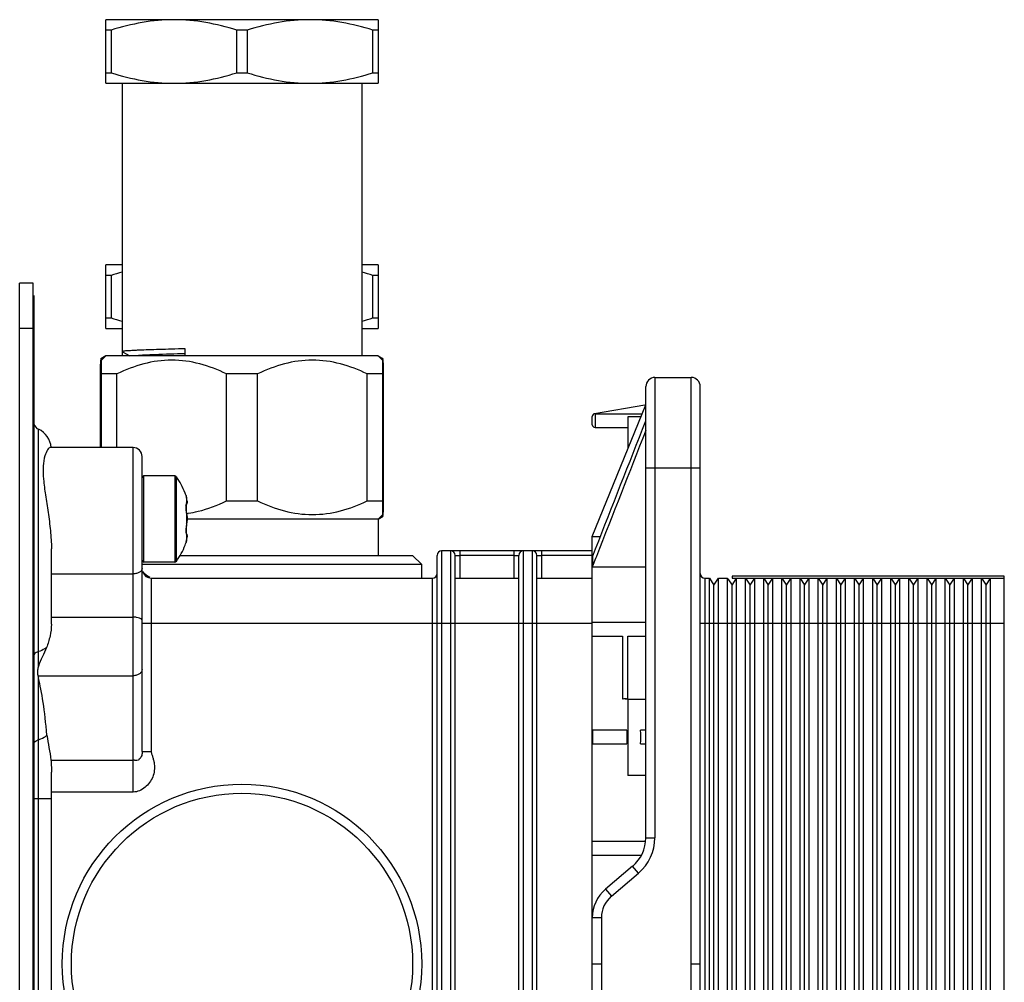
# Model space of a CAD drawing. Header units: millimetres. Extents: x -153 to 753, y 50 to 636.
# Tile 30 of 30: x 514 to 623, y 530 to 636. Entities that reach past the tile are written whole.
import ezdxf

# ---------------------------------------------------------------- set-up
doc = ezdxf.new("R2010")
doc.units = ezdxf.units.MM
doc.header["$LTSCALE"] = 23.1
doc.layers.get('0').update_dxf_attribs({"linetype": 'CONTINUOUS'})

msp = doc.modelspace()

# ---------------------------------------------------------------- linework, layer by layer
at = {"color": 7, "linetype": 'CONTINUOUS'}
for p, q in [((523.67, 636.17), (523.67, 636.17)), ((523.67, 629.17), (523.67, 636.17)), ((553.67, 636.17), (523.67, 636.17)), ((553.67, 636.17), (553.67, 629.17)), ((553.67, 636.17), (553.67, 636.17)), ((524.25, 635.02), (523.67, 635.02)), ((524.25, 635.02), (524.25, 630.33)), ((538.1, 630.33), (538.1, 635.02)), ((539.25, 635.02), (538.1, 635.02)), ((539.25, 635.02), (539.25, 630.33)), ((553.1, 630.33), (553.1, 635.02)), ((553.67, 635.02), (553.1, 635.02)), ((523.67, 630.33), (524.25, 630.33)), ((538.1, 630.33), (539.25, 630.33)), ((553.1, 630.33), (553.67, 630.33)), ((523.67, 629.17), (553.67, 629.17)), ((525.47, 629.17), (525.47, 599.17)), ((551.87, 629.17), (551.87, 599.17)), ((523.67, 602.17), (523.67, 609.17)), ((525.47, 609.17), (523.67, 609.17)), ((553.67, 609.17), (551.87, 609.17)), ((553.67, 609.17), (553.67, 602.17)), ((524.25, 608.01), (523.67, 608.01)), ((524.25, 608.01), (524.25, 603.32)), ((553.1, 603.32), (553.1, 608.01)), ((553.67, 608.01), (553.1, 608.01)), ((514.17, 457.17), (514.17, 607.17)), ((515.67, 607.17), (514.17, 607.17)), ((515.67, 457.17), (515.67, 607.17)), ((515.75, 605.78), (515.75, 458.55)), ((523.67, 603.32), (524.25, 603.32)), ((553.1, 603.32), (553.67, 603.32)), ((523.67, 602.17), (525.47, 602.17)), ((551.87, 602.17), (553.67, 602.17)), ((523.67, 599.17), (523.11, 598.61)), ((523.67, 599.17), (523.11, 598.84)), ((553.67, 599.17), (523.67, 599.17)), ((525.47, 599.62), (525.49, 599.6)), ((525.49, 599.6), (526.32, 599.17)), ((532.41, 599.17), (532.41, 599.93)), ((553.67, 599.17), (554.23, 598.61)), ((553.67, 599.17), (554.24, 598.84)), ((523.08, 589.04), (523.08, 598.01)), ((523.17, 598.01), (523.08, 598.01)), ((523.17, 589.05), (523.17, 598.67)), ((554.17, 598.67), (554.17, 581.67)), ((554.26, 582.32), (554.26, 598.01)), ((524.88, 597.17), (523.17, 597.17)), ((524.88, 589.05), (524.88, 597.17)), ((536.97, 583.17), (536.97, 597.17)), ((540.38, 597.17), (536.97, 597.17)), ((540.38, 583.17), (540.38, 597.17)), ((552.47, 583.17), (552.47, 597.17)), ((554.17, 597.17), (552.47, 597.17)), ((584.17, 596.77), (588.17, 596.77)), ((583.17, 546.07), (583.17, 595.77)), ((589.17, 468.53), (589.17, 595.77)), ((577.27, 579.27), (583.17, 593.77)), ((577.52, 592.81), (583.07, 593.77)), ((577.27, 591.57), (577.27, 592.47)), ((577.57, 592.77), (582.77, 592.77)), ((581.17, 592.42), (581.17, 588.92)), ((582.62, 592.42), (581.17, 592.42)), ((582.89, 591.27), (583.17, 592)), ((577.57, 591.27), (581.17, 591.27)), ((582.81, 591.08), (582.89, 591.27)), ((526.67, 589.05), (517.51, 589.05)), ((527.67, 555.57), (527.67, 588.05)), ((531.27, 585.93), (527.87, 585.93)), ((532.51, 583.76), (532.57, 583.46)), ((532.54, 583.6), (532.51, 583.75)), ((532.57, 583.46), (532.54, 583.6)), ((532.55, 582.79), (532.55, 582.79)), ((532.55, 582.78), (532.55, 582.79)), ((532.61, 583.14), (532.61, 583.2)), ((536.97, 583.17), (540.38, 583.17)), ((552.47, 583.17), (554.17, 583.17)), ((532.53, 582.22), (532.52, 582.48)), ((532.55, 581.9), (532.53, 582.22)), ((532.58, 581.7), (532.55, 581.9)), ((532.61, 581.43), (532.58, 581.7)), ((553.67, 581.17), (554.23, 581.73)), ((532.54, 580.37), (532.61, 580.92)), ((553.67, 581.17), (532.61, 581.17)), ((553.67, 581.17), (554.24, 581.49)), ((553.67, 581.17), (553.67, 577.17)), ((532.52, 579.85), (532.53, 580.08)), ((532.53, 579.67), (532.52, 579.85)), ((532.59, 579.5), (532.52, 579.6)), ((532.53, 580.08), (532.54, 580.37)), ((532.55, 579.57), (532.53, 579.67)), ((532.55, 579.56), (532.55, 579.56)), ((532.55, 579.56), (532.55, 579.56)), ((532.51, 578.6), (532.52, 578.65)), ((532.52, 578.65), (532.51, 578.6)), ((532.52, 578.65), (532.53, 578.69)), ((532.53, 578.69), (532.52, 578.65)), ((532.53, 578.69), (532.54, 578.75)), ((532.54, 578.75), (532.53, 578.69)), ((532.54, 578.75), (532.55, 578.81)), ((532.55, 578.81), (532.54, 578.75)), ((532.55, 578.81), (532.57, 578.89)), ((532.57, 578.89), (532.55, 578.81)), ((532.61, 579.15), (532.61, 579.23)), ((577.27, 485.08), (577.27, 579.27)), ((577.27, 579.27), (578.17, 579.27)), ((517.67, 569.61), (517.67, 577.91)), ((577.27, 577.68), (560.67, 577.68)), ((558.47, 576.17), (527.67, 576.17)), ((531.27, 576.43), (527.87, 576.43)), ((531.86, 577.17), (557.47, 577.17)), ((557.47, 577.17), (558.47, 576.17)), ((558.47, 574.67), (558.47, 576.17)), ((560.17, 487.18), (560.17, 577.18)), ((562.17, 487.18), (562.17, 577.18)), ((569.17, 487.18), (569.17, 577.18)), ((571.17, 487.18), (571.17, 577.18)), ((577.29, 577.03), (577.27, 577)), ((577.29, 577.03), (577.29, 575.97)), ((577.64, 576.85), (577.29, 575.97)), ((577.65, 576.89), (577.64, 576.85)), ((577.72, 577.06), (577.65, 576.89)), ((527.85, 575.21), (527.73, 575.39)), ((528.13, 574.96), (527.85, 575.21)), ((577.27, 575.93), (577.29, 575.97)), ((577.27, 575.93), (583.17, 575.93)), ((528.53, 574.75), (528.13, 574.96)), ((528.67, 574.68), (559.67, 574.68)), ((562.17, 574.68), (569.17, 574.68)), ((571.17, 574.68), (577.27, 574.68)), ((589.67, 574.68), (590.17, 574.68)), ((590.17, 489.68), (590.17, 574.68)), ((590.17, 574.68), (590.67, 573.88)), ((590.67, 573.88), (591.17, 574.68)), ((591.17, 489.68), (591.17, 574.68)), ((591.17, 574.68), (592.17, 574.68)), ((592.17, 489.68), (592.17, 574.68)), ((592.22, 574.59), (592.67, 573.88)), ((592.67, 574.88), (592.67, 574.68)), ((622.67, 574.88), (592.67, 574.88)), ((592.67, 574.68), (622.67, 574.68)), ((592.67, 573.88), (593.12, 574.59)), ((593.17, 489.68), (593.17, 574.68)), ((594.17, 489.68), (594.17, 574.68)), ((594.17, 574.68), (594.67, 573.88)), ((594.67, 573.88), (595.17, 574.68)), ((595.17, 489.68), (595.17, 574.68)), ((596.17, 489.68), (596.17, 574.68)), ((596.17, 574.68), (596.67, 573.88)), ((596.67, 573.88), (597.17, 574.68)), ((597.17, 489.68), (597.17, 574.68)), ((598.17, 489.68), (598.17, 574.68)), ((598.17, 574.68), (598.67, 573.88)), ((598.67, 573.88), (599.17, 574.68)), ((599.17, 489.68), (599.17, 574.68)), ((600.17, 489.68), (600.17, 574.68)), ((600.17, 574.68), (600.67, 573.88)), ((600.67, 573.88), (601.17, 574.68)), ((601.17, 489.68), (601.17, 574.68)), ((602.17, 489.68), (602.17, 574.68)), ((602.17, 574.68), (602.67, 573.88)), ((602.67, 573.88), (603.17, 574.68)), ((603.17, 489.68), (603.17, 574.68)), ((604.17, 489.68), (604.17, 574.68)), ((604.17, 574.68), (604.67, 573.88)), ((604.67, 573.88), (605.17, 574.68)), ((605.17, 489.68), (605.17, 574.68)), ((606.17, 489.68), (606.17, 574.68)), ((606.17, 574.68), (606.67, 573.88)), ((606.67, 573.88), (607.17, 574.68)), ((607.17, 489.68), (607.17, 574.68)), ((608.17, 489.68), (608.17, 574.68)), ((608.17, 574.68), (608.67, 573.88)), ((608.67, 573.88), (609.17, 574.68)), ((609.17, 489.68), (609.17, 574.68)), ((610.17, 489.68), (610.17, 574.68)), ((610.17, 574.68), (610.67, 573.88)), ((610.67, 573.88), (611.17, 574.68)), ((611.17, 489.68), (611.17, 574.68)), ((612.17, 489.68), (612.17, 574.68)), ((612.17, 574.68), (612.67, 573.88)), ((612.67, 573.88), (613.17, 574.68)), ((613.17, 489.68), (613.17, 574.68)), ((614.17, 489.68), (614.17, 574.68)), ((614.17, 574.68), (614.67, 573.88)), ((614.67, 573.88), (615.17, 574.68)), ((615.17, 489.68), (615.17, 574.68)), ((616.17, 489.68), (616.17, 574.68)), ((616.17, 574.68), (616.67, 573.88)), ((616.67, 573.88), (617.17, 574.68)), ((617.17, 489.68), (617.17, 574.68)), ((618.17, 489.68), (618.17, 574.68)), ((618.17, 574.68), (618.67, 573.88)), ((618.67, 573.88), (619.17, 574.68)), ((619.17, 489.68), (619.17, 574.68)), ((620.17, 489.68), (620.17, 574.68)), ((620.17, 574.68), (620.67, 573.88)), ((620.67, 573.88), (621.17, 574.68)), ((621.17, 489.68), (621.17, 574.68)), ((622.67, 489.68), (622.67, 574.88)), ((590.67, 490.46), (590.67, 573.88)), ((592.67, 490.46), (592.67, 573.88)), ((594.67, 490.46), (594.67, 573.88)), ((596.67, 490.46), (596.67, 573.88)), ((598.67, 490.46), (598.67, 573.88)), ((600.67, 490.46), (600.67, 573.88)), ((602.67, 490.46), (602.67, 573.88)), ((604.67, 490.46), (604.67, 573.88)), ((606.67, 490.46), (606.67, 573.88)), ((608.67, 490.46), (608.67, 573.88)), ((610.67, 490.46), (610.67, 573.88)), ((612.67, 490.46), (612.67, 573.88)), ((614.67, 490.46), (614.67, 573.88)), ((616.67, 490.46), (616.67, 573.88)), ((618.67, 490.46), (618.67, 573.88)), ((620.67, 490.46), (620.67, 573.88)), ((583.17, 569.77), (577.27, 569.77)), ((577.27, 568.27), (580.59, 568.27)), ((580.59, 568.27), (580.59, 561.35)), ((581.2, 561.35), (581.2, 568.27)), ((581.2, 568.27), (583.17, 568.27)), ((515.67, 564.11), (515.75, 564.11)), ((580.89, 561.42), (580.89, 561.42)), ((581.17, 561.35), (580.89, 561.35)), ((581.17, 561.36), (581.17, 552.92)), ((581.2, 561.35), (583.17, 561.35)), ((581.09, 557.92), (577.27, 557.92)), ((577.31, 557.92), (577.31, 556.42)), ((581.09, 557.92), (581.09, 556.42)), ((583.17, 557.92), (582.6, 557.92)), ((577.27, 556.42), (581.09, 556.42)), ((582.6, 556.42), (583.17, 556.42)), ((517.67, 511.11), (517.67, 553.29)), ((583.17, 552.92), (581.17, 552.92)), ((583.15, 545.67), (577.27, 545.67)), ((577.27, 544.17), (582.71, 544.17)), ((581.72, 542.94), (578.72, 540.4)), ((588.17, 532.18), (589.17, 532.18))]:
    msp.add_line(p, q, dxfattribs=at)
at = {"color": 9, "linetype": 'CONTINUOUS'}
for p, q in [((515.67, 602.17), (514.17, 602.17)), ((515.67, 600.17), (515.75, 600.17)), ((584.17, 596.77), (584.17, 546.07)), ((588.17, 467.58), (588.17, 596.77)), ((515.67, 595.17), (515.75, 595.17)), ((577.57, 592.77), (577.57, 591.27)), ((516.24, 564.99), (516.24, 591.07)), ((526.67, 551.11), (526.67, 589.05)), ((527.87, 576.43), (527.87, 585.92)), ((531.27, 585.93), (531.27, 576.43)), ((589.17, 586.77), (583.17, 586.77)), ((531.43, 585.84), (531.43, 576.51)), ((532.57, 583.46), (532.57, 582.96)), ((532.61, 583.2), (532.61, 583.21)), ((532.61, 583.03), (532.61, 583)), ((532.57, 581.68), (532.57, 580.67)), ((532.61, 581.43), (532.61, 581.42)), ((532.61, 580.92), (532.61, 580.93)), ((532.57, 579.39), (532.57, 578.89)), ((532.61, 579.15), (532.61, 579.14)), ((560.67, 577.68), (560.67, 486.68)), ((561.67, 486.68), (561.67, 577.68)), ((562.67, 577.68), (562.67, 574.68)), ((568.67, 574.68), (568.67, 577.68)), ((569.67, 577.68), (569.67, 486.68)), ((570.67, 486.68), (570.67, 577.68)), ((571.67, 577.68), (571.67, 574.68)), ((568.67, 577.18), (562.67, 577.18)), ((577.27, 577.18), (571.67, 577.18)), ((517.67, 575.15), (526.67, 575.15)), ((528.67, 574.68), (528.67, 555.59)), ((559.67, 489.68), (559.67, 574.68)), ((589.67, 574.68), (589.67, 489.68)), ((517.67, 570.37), (526.67, 570.37)), ((577.27, 569.68), (527.67, 569.68)), ((622.67, 569.68), (589.17, 569.68)), ((515.67, 564.51), (515.75, 564.51)), ((516.18, 563.92), (526.67, 563.92)), ((516.24, 500.91), (516.24, 563.63)), ((515.67, 557.17), (515.75, 557.17)), ((527.67, 555.59), (528.67, 555.59)), ((517.62, 554.64), (526.67, 554.64)), ((517.67, 550.38), (515.75, 550.38)), ((526.67, 551.11), (517.67, 551.11)), ((583.17, 546.07), (584.17, 546.07)), ((582.37, 542.18), (581.72, 542.94)), ((579.37, 539.64), (582.37, 542.18)), ((578.72, 540.4), (579.37, 539.64)), ((578.27, 537.27), (577.27, 537.27)), ((578.27, 537.27), (578.27, 507.58)), ((577.27, 532.18), (578.27, 532.18))]:
    msp.add_line(p, q, dxfattribs=at)
at = {"color": 7, "linetype": 'CONTINUOUS'}
for points in [[(532.46, 582.71), (532.5, 582.74), (532.58, 582.83), (532.61, 582.92), (532.61, 582.98), (532.61, 583.04), (532.61, 583.14)], [(532.52, 582.48), (532.53, 582.67), (532.55, 582.78)], [(532.55, 579.56), (532.55, 579.56), (532.55, 579.56)], [(532.61, 579.23), (532.61, 579.34), (532.61, 579.4), (532.59, 579.5)]]:
    msp.add_lwpolyline(points, dxfattribs=at)
for radius in [19.8, 18.8]:
    msp.add_circle((538.67, 532.18), radius, dxfattribs=at)
for centre, radius, start, end in [((533.32, 579.12), 30.28, 105.0373, 107.4479), ((544.02, 579.12), 30.28, 72.5521, 74.9627), ((533.32, 632.21), 30.28, 252.5522, 254.9627), ((544.02, 632.21), 30.28, 285.0372, 287.4478), ((584.17, 595.77), 1, 90, 180), ((588.17, 595.77), 1, 0, 90), ((577.57, 592.47), 0.3, 90, 176.9698), ((516.67, 591.97), 1, 201.8236, 244.6231), ((577.57, 591.57), 0.3, 183.3555, 270), ((515.17, 588.81), 2.5, 6.0278, 64.6231), ((526.67, 588.05), 1, 0, 90), ((527.87, 585.73), 0.2, 90, 180), ((531.27, 585.73), 0.2, 35.6853, 90), ((524.91, 581.16), 8.03, 21.0438, 35.654), ((524.94, 581.18), 7.99, 18.8176, 21.0138), ((530.5, 583.01), 2.12, 10.0943, 12.2795), ((530.56, 583.02), 2.05, 7.7141, 10.0974), ((530.65, 583.03), 1.96, 5.1261, 7.7173), ((530.86, 593.94), 12.28, 277.8405, 278.8312), ((548.02, 582.32), 6.23, 354.2813, 354.9663), ((531.03, 581.07), 1.58, 356.5053, 358.1151), ((531.51, 581.04), 1.11, 354.2922, 356.518), ((524.91, 581.19), 8.03, 324.3463, 339.0015), ((524.94, 581.17), 7.99, 339.0318, 341.1824), ((530.5, 579.34), 2.12, 347.7205, 349.9055), ((530.61, 579.32), 2.01, 349.8739, 354.8468), ((560.67, 577.18), 0.5, 90, 180), ((561.67, 577.18), 0.5, 0, 90), ((569.67, 577.18), 0.5, 90, 180), ((570.67, 577.18), 0.5, 0, 90), ((527.87, 576.63), 0.2, 180, 270), ((531.27, 576.63), 0.2, 270, 324.3147), ((528.67, 575.68), 1, 199.2857, 270), ((559.67, 575.18), 0.5, 270, 360), ((589.67, 575.18), 0.5, 180, 270), ((579.07, 546.07), 4.1, 310.2799, 360), ((581.37, 537.27), 4.1, 130.2799, 180)]:
    msp.add_arc(centre, radius, start, end, dxfattribs=at)
at = {"color": 9, "linetype": 'CONTINUOUS'}
for centre, radius, start, end in [((533.93, 582.6), 1.42, 171.8101, 173.7652), ((530.91, 583.06), 1.7, 2.4339, 5.0868), ((538.79, 582.55), 6.28, 184.7918, 187.9756), ((538.85, 579.79), 6.34, 173.0826, 175.1971), ((538.67, 579.82), 6.17, 172.019, 173.0895), ((526.07, 581.82), 6.6, 349.9496, 350.7619), ((530.89, 579.29), 1.72, 354.9202, 357.8488), ((516.61, 555.67), 1.26, 106.9234, 111.4572), ((579.07, 546.07), 5.1, 310.2799, 360), ((581.37, 537.27), 3.1, 130.2799, 180)]:
    msp.add_arc(centre, radius, start, end, dxfattribs=at)
at = {"color": 7, "linetype": 'CONTINUOUS'}
for centre, major_axis, ratio, start_param, end_param in [((516.67, 570.98), (0, 8.13), 0.123038, -3.661795, -3.584504), ((515.17, 545.28), (0, 20.32), 0.123038, -0.933521, -0.442911), ((580.89, 557.17), (0, 4.25), 0.406897, -1.74811, -1.393311)]:
    msp.add_ellipse(centre, major_axis=major_axis, ratio=ratio, start_param=start_param, end_param=end_param, dxfattribs=at)
for points, knots in [([(531.17, 636.17), (530, 636.17), (527.65, 635.95), (525.37, 635.37), (524.25, 635.02)], [0, 0, 0, 0, 0.498373, 1, 1, 1, 1]), ([(538.1, 635.02), (536.98, 635.37), (534.7, 635.95), (532.34, 636.17), (531.17, 636.17)], [0, 0, 0, 0, 0.501621, 1, 1, 1, 1]), ([(546.17, 636.17), (545, 636.17), (542.65, 635.95), (540.37, 635.37), (539.25, 635.02)], [0, 0, 0, 0, 0.498379, 1, 1, 1, 1]), ([(553.1, 635.02), (551.98, 635.37), (549.7, 635.95), (547.34, 636.17), (546.17, 636.17)], [0, 0, 0, 0, 0.501627, 1, 1, 1, 1]), ([(524.25, 630.33), (525.37, 629.97), (527.65, 629.39), (530, 629.17), (531.17, 629.17)], [0, 0, 0, 0, 0.501621, 1, 1, 1, 1]), ([(531.17, 629.17), (532.34, 629.17), (534.7, 629.39), (536.98, 629.97), (538.1, 630.33)], [0, 0, 0, 0, 0.498373, 1, 1, 1, 1]), ([(539.25, 630.33), (540.37, 629.97), (542.65, 629.39), (545, 629.17), (546.17, 629.17)], [0, 0, 0, 0, 0.501627, 1, 1, 1, 1]), ([(546.17, 629.17), (547.34, 629.17), (549.7, 629.39), (551.98, 629.97), (553.1, 630.33)], [0, 0, 0, 0, 0.498379, 1, 1, 1, 1]), ([(532.41, 599.93), (531.91, 599.92), (530.95, 599.89), (529.6, 599.85), (528.41, 599.81), (527.53, 599.78), (526.93, 599.75), (526.55, 599.73), (526.23, 599.71), (525.97, 599.7), (525.76, 599.68), (525.61, 599.66), (525.53, 599.64), (525.47, 599.63), (525.47, 599.62)], [0, 0, 0, 0, 0.216024, 0.412163, 0.584403, 0.729779, 0.791582, 0.845758, 0.892037, 0.930209, 0.960139, 0.981713, 0.994874, 1, 1, 1, 1]), ([(523.08, 598.01), (523.09, 598.07), (523.1, 598.29), (523.11, 598.5), (523.13, 598.65)], [0, 0, 0, 0, 0.302317, 1, 1, 1, 1]), ([(523.13, 598.65), (523.13, 598.67), (523.14, 598.73), (523.15, 598.8), (523.16, 598.84)], [0, 0, 0, 0, 0.326541, 1, 1, 1, 1]), ([(523.16, 598.84), (523.16, 598.85), (523.16, 598.86), (523.17, 598.87), (523.17, 598.88)], [0, 0, 0, 0, 0.367239, 1, 1, 1, 1]), ([(536.97, 597.17), (536.02, 597.62), (534.06, 598.38), (530.93, 598.82), (527.79, 598.38), (525.83, 597.62), (524.88, 597.17)], [0, 0, 0, 0, 0.251711, 0.499991, 0.748276, 1, 1, 1, 1]), ([(552.47, 597.17), (551.52, 597.62), (549.56, 598.38), (546.43, 598.82), (543.29, 598.38), (541.33, 597.62), (540.38, 597.17)], [0, 0, 0, 0, 0.251726, 0.500009, 0.748287, 1, 1, 1, 1]), ([(554.17, 598.88), (554.16, 598.88), (554.14, 598.8), (554.14, 598.78), (554.14, 598.74)], [0, 0, 0, 0, 0.240543, 1, 1, 1, 1]), ([(554.19, 598.84), (554.19, 598.85), (554.19, 598.86), (554.18, 598.87), (554.17, 598.88)], [0, 0, 0, 0, 0.367239, 1, 1, 1, 1]), ([(554.22, 598.65), (554.22, 598.67), (554.21, 598.73), (554.2, 598.8), (554.19, 598.84)], [0, 0, 0, 0, 0.326541, 1, 1, 1, 1]), ([(554.26, 598.01), (554.26, 598.07), (554.25, 598.29), (554.23, 598.5), (554.22, 598.65)], [0, 0, 0, 0, 0.302317, 1, 1, 1, 1]), ([(517.52, 589.05), (517.47, 589.05), (517.36, 588.98), (517.14, 588.68), (516.89, 588.02), (516.73, 586.92), (516.78, 585.47), (517.02, 583.77), (517.32, 581.89), (517.58, 579.91), (517.67, 578.57), (517.67, 577.91)], [0, 0, 0, 0, 0.012282, 0.032029, 0.096697, 0.194511, 0.323083, 0.476778, 0.646921, 0.824424, 1, 1, 1, 1]), ([(532.55, 582.79), (532.56, 582.8), (532.6, 582.85), (532.61, 582.92), (532.61, 582.97)], [0, 0, 0, 0, 0.261696, 1, 1, 1, 1]), ([(532.74, 581.81), (533.11, 581.87), (534.56, 582.16), (535.97, 582.69), (536.97, 583.17)], [0, 0, 0, 0, 0.248394, 1, 1, 1, 1]), ([(540.38, 583.17), (541.33, 582.72), (543.29, 581.96), (546.43, 581.53), (549.56, 581.96), (551.52, 582.72), (552.47, 583.17)], [0, 0, 0, 0, 0.251726, 0.500009, 0.748287, 1, 1, 1, 1]), ([(554.14, 581.6), (554.14, 581.59), (554.14, 581.55), (554.15, 581.51), (554.15, 581.49)], [0, 0, 0, 0, 0.309686, 1, 1, 1, 1]), ([(554.17, 581.45), (554.18, 581.46), (554.19, 581.48), (554.2, 581.53), (554.21, 581.61), (554.22, 581.66), (554.22, 581.7)], [0, 0, 0, 0, 0.093724, 0.291125, 0.594314, 1, 1, 1, 1]), ([(554.23, 581.77), (554.23, 581.81), (554.25, 581.99), (554.26, 582.17), (554.26, 582.32)], [0, 0, 0, 0, 0.208818, 1, 1, 1, 1]), ([(554.15, 581.49), (554.16, 581.48), (554.16, 581.47), (554.17, 581.45), (554.17, 581.45)], [0, 0, 0, 0, 0.438097, 1, 1, 1, 1]), ([(532.55, 579.56), (532.58, 579.53), (532.61, 579.46), (532.61, 579.4), (532.61, 579.38)], [0, 0, 0, 0, 0.761739, 1, 1, 1, 1]), ([(517.67, 569.61), (517.67, 569.17), (517.55, 568.29), (517.29, 567.44), (517.13, 567.03)], [0, 0, 0, 0, 0.498314, 1, 1, 1, 1]), ([(517.13, 567.03), (516.99, 566.68), (516.68, 566), (516.36, 565.33), (516.24, 564.99)], [0, 0, 0, 0, 0.515832, 1, 1, 1, 1]), ([(516.24, 564.99), (516.19, 564.84), (516.13, 564.53), (516.13, 564.22), (516.15, 564.08)], [0, 0, 0, 0, 0.519859, 1, 1, 1, 1]), ([(580.59, 561.35), (580.61, 561.36), (580.71, 561.4), (580.82, 561.42), (580.89, 561.42)], [0, 0, 0, 0, 0.259028, 1, 1, 1, 1]), ([(517.62, 554.64), (517.63, 554.54), (517.67, 554.09), (517.67, 553.64), (517.67, 553.29)], [0, 0, 0, 0, 0.227188, 1, 1, 1, 1])]:
    msp.add_open_spline(points, degree=3, knots=knots, dxfattribs=at)
at = {"color": 9, "linetype": 'CONTINUOUS'}
for points, knots in [([(532.38, 599.38), (531.29, 599.35), (529.8, 599.31), (528.03, 599.23), (527.35, 599.19), (527.07, 599.17)], [0, 0, 0, 0, 0.615152, 0.840278, 1, 1, 1, 1]), ([(532.52, 582.76), (532.52, 582.73), (532.51, 582.6), (532.51, 582.47), (532.51, 582.36)], [0, 0, 0, 0, 0.215263, 1, 1, 1, 1]), ([(532.57, 582.96), (532.56, 582.95), (532.54, 582.9), (532.53, 582.85), (532.53, 582.81)], [0, 0, 0, 0, 0.193094, 1, 1, 1, 1]), ([(532.55, 582.79), (532.56, 582.81), (532.58, 582.86), (532.58, 582.92), (532.57, 582.96)], [0, 0, 0, 0, 0.263193, 1, 1, 1, 1]), ([(532.61, 583.13), (532.61, 583.12), (532.61, 583.09), (532.61, 583.06), (532.61, 583.03)], [0, 0, 0, 0, 0.285746, 1, 1, 1, 1]), ([(532.61, 583), (532.61, 582.99), (532.61, 582.98), (532.62, 582.96), (532.61, 582.97), (532.61, 582.97)], [0, 0, 0, 0, 0.483544, 0.859523, 1, 1, 1, 1]), ([(532.51, 582.36), (532.51, 582.33), (532.51, 582.22), (532.52, 582.11), (532.53, 582.03)], [0, 0, 0, 0, 0.241313, 1, 1, 1, 1]), ([(532.57, 581.68), (532.57, 581.66), (532.59, 581.57), (532.6, 581.48), (532.61, 581.42)], [0, 0, 0, 0, 0.263519, 1, 1, 1, 1]), ([(532.61, 580.93), (532.6, 580.92), (532.6, 580.86), (532.59, 580.81), (532.58, 580.76)], [0, 0, 0, 0, 0.239257, 1, 1, 1, 1]), ([(532.53, 580.33), (532.53, 580.3), (532.52, 580.18), (532.51, 580.07), (532.51, 579.99)], [0, 0, 0, 0, 0.257042, 1, 1, 1, 1]), ([(532.51, 579.99), (532.51, 579.95), (532.51, 579.82), (532.51, 579.69), (532.52, 579.59)], [0, 0, 0, 0, 0.281595, 1, 1, 1, 1]), ([(532.52, 579.59), (532.52, 579.58), (532.53, 579.52), (532.54, 579.47), (532.55, 579.43)], [0, 0, 0, 0, 0.292476, 1, 1, 1, 1]), ([(532.55, 579.56), (532.56, 579.54), (532.58, 579.49), (532.58, 579.43), (532.57, 579.39)], [0, 0, 0, 0, 0.262542, 1, 1, 1, 1]), ([(532.57, 579.39), (532.57, 579.39), (532.58, 579.38), (532.59, 579.38), (532.6, 579.38)], [0, 0, 0, 0, 0.329553, 1, 1, 1, 1]), ([(532.61, 579.37), (532.61, 579.37), (532.61, 579.36), (532.61, 579.34), (532.61, 579.33)], [0, 0, 0, 0, 0.183035, 1, 1, 1, 1]), ([(532.61, 579.33), (532.61, 579.32), (532.61, 579.29), (532.61, 579.26), (532.61, 579.23)], [0, 0, 0, 0, 0.204896, 1, 1, 1, 1]), ([(562.17, 577.18), (562.17, 577.18), (562.19, 577.17), (562.22, 577.18), (562.26, 577.18), (562.32, 577.18), (562.4, 577.18), (562.52, 577.18), (562.61, 577.18), (562.67, 577.18)], [0, 0, 0, 0, 0.019867, 0.07731, 0.169347, 0.292965, 0.444474, 0.617509, 1, 1, 1, 1]), ([(568.67, 577.18), (568.74, 577.18), (568.83, 577.18), (568.95, 577.18), (569.02, 577.18), (569.08, 577.18), (569.13, 577.18), (569.15, 577.17), (569.17, 577.18), (569.17, 577.18)], [0, 0, 0, 0, 0.382491, 0.555526, 0.707035, 0.830653, 0.92269, 0.980133, 1, 1, 1, 1]), ([(571.17, 577.18), (571.17, 577.18), (571.19, 577.17), (571.22, 577.18), (571.26, 577.18), (571.32, 577.18), (571.4, 577.18), (571.52, 577.18), (571.61, 577.18), (571.67, 577.18)], [0, 0, 0, 0, 0.019867, 0.07731, 0.169347, 0.292965, 0.444474, 0.617509, 1, 1, 1, 1]), ([(527.67, 575.73), (527.67, 575.66), (527.61, 575.48), (527.37, 575.29), (527.05, 575.17), (526.8, 575.15), (526.67, 575.15)], [0, 0, 0, 0, 0.188661, 0.417845, 0.69438, 1, 1, 1, 1]), ([(527.67, 570), (527.67, 570.05), (527.61, 570.14), (527.5, 570.21), (527.32, 570.29), (527.04, 570.35), (526.8, 570.37), (526.67, 570.37)], [0, 0, 0, 0, 0.141863, 0.241426, 0.362434, 0.659154, 1, 1, 1, 1]), ([(516.24, 566.58), (516.19, 566.57), (516, 566.5), (515.82, 566.37), (515.75, 566.24)], [0, 0, 0, 0, 0.280393, 1, 1, 1, 1]), ([(517.13, 567.03), (517.07, 566.98), (516.8, 566.79), (516.49, 566.66), (516.24, 566.58)], [0, 0, 0, 0, 0.234472, 1, 1, 1, 1]), ([(527.67, 564.63), (527.67, 564.54), (527.61, 564.34), (527.38, 564.11), (527.05, 563.96), (526.8, 563.92), (526.67, 563.92)], [0, 0, 0, 0, 0.20945, 0.444634, 0.712016, 1, 1, 1, 1]), ([(515.75, 556.53), (515.77, 556.56), (515.87, 556.7), (516.03, 556.79), (516.15, 556.84)], [0, 0, 0, 0, 0.225707, 1, 1, 1, 1]), ([(516.24, 556.87), (516.34, 556.9), (516.67, 557.02), (516.99, 557.19), (517.18, 557.37)], [0, 0, 0, 0, 0.267324, 1, 1, 1, 1]), ([(528.67, 555.59), (528.67, 555.47), (528.74, 555.24), (528.85, 554.9), (528.95, 554.55), (529.03, 554.08), (529.04, 553.47), (528.86, 552.77), (528.51, 552.13), (528.01, 551.61), (527.39, 551.22), (526.91, 551.11), (526.67, 551.11)], [0, 0, 0, 0, 0.062463, 0.125124, 0.187774, 0.250416, 0.375468, 0.500487, 0.625506, 0.750529, 0.875463, 1, 1, 1, 1]), ([(527.67, 555.56), (527.67, 555.43), (527.65, 555.19), (527.52, 554.91), (527.37, 554.73), (527.19, 554.6), (526.98, 554.56), (526.81, 554.62), (526.72, 554.64), (526.67, 554.64)], [0, 0, 0, 0, 0.253623, 0.426353, 0.559331, 0.666428, 0.835334, 0.917014, 1, 1, 1, 1])]:
    msp.add_open_spline(points, degree=3, knots=knots, dxfattribs=at)
at = {"color": 7, "linetype": 'CONTINUOUS'}
for points in [[(577.29, 577.03), (579.13, 581.72), (580.97, 586.4), (582.81, 591.08)], [(583.17, 590.94), (581.35, 586.31), (579.54, 581.69), (577.72, 577.06)], [(532.61, 581.42), (532.61, 581.38), (532.61, 581.34), (532.61, 581.3)], [(532.61, 581.3), (532.61, 581.25), (532.61, 581.21), (532.61, 581.16)], [(532.61, 581.16), (532.61, 581.12), (532.61, 581.07), (532.61, 581.02)], [(516.15, 564.08), (516.16, 564.02), (516.17, 563.97), (516.18, 563.92)], [(580.89, 561.42), (580.96, 561.42), (581.02, 561.41), (581.08, 561.39)], [(581.08, 561.39), (581.11, 561.39), (581.14, 561.38), (581.17, 561.36)], [(517.18, 557.37), (517.27, 556.45), (517.51, 555.56), (517.62, 554.64)]]:
    msp.add_open_spline(points, degree=3, dxfattribs=at)
at = {"color": 9, "linetype": 'CONTINUOUS'}
for points in [[(532.58, 582.97), (532.58, 582.97), (532.57, 582.96), (532.57, 582.96)], [(532.61, 582.97), (532.6, 582.97), (532.59, 582.97), (532.58, 582.97)], [(532.57, 581.7), (532.58, 581.69), (532.57, 581.68), (532.57, 581.68)], [(532.57, 580.65), (532.58, 580.66), (532.57, 580.67), (532.57, 580.67)], [(532.55, 579.43), (532.56, 579.42), (532.56, 579.41), (532.57, 579.39)]]:
    msp.add_open_spline(points, degree=3, dxfattribs=at)

doc.saveas('drawing.dxf')
